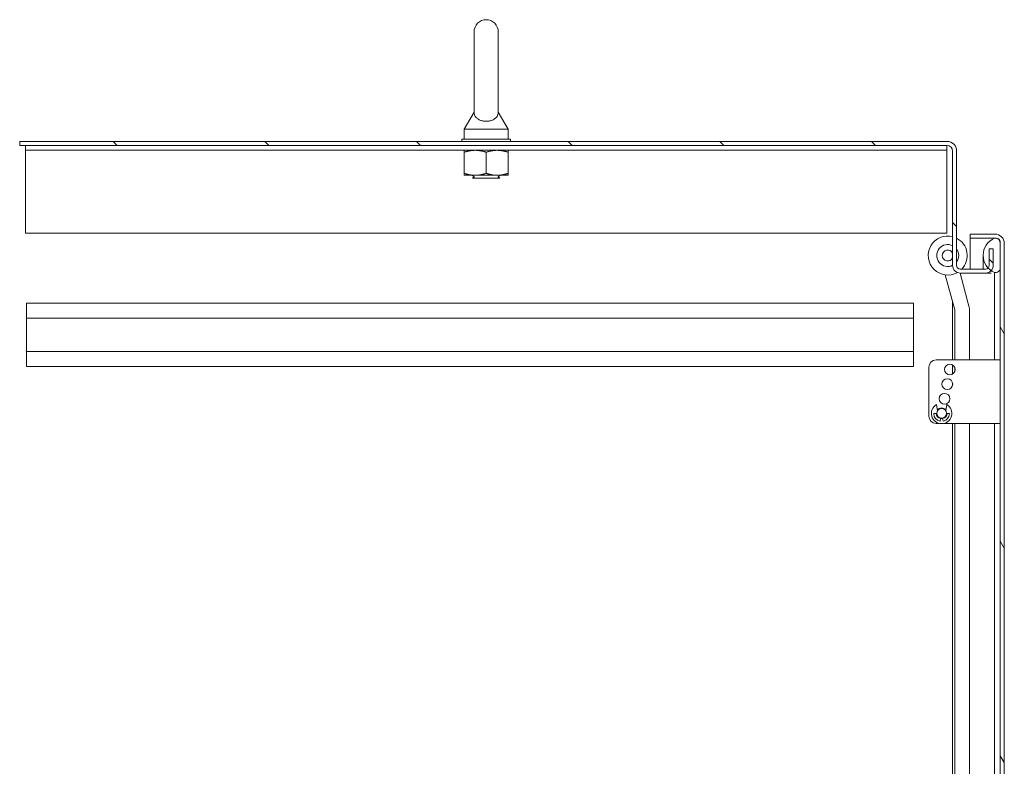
# Model space of a CAD drawing. Header units: inches. Extents: x 15 to 357, y 5 to 227.
# Tile 25 of 107: x 74 to 99, y 153 to 172. Entities that reach past the tile are written whole.
import ezdxf

# ---------------------------------------------------------------- set-up
doc = ezdxf.new("R2010")
doc.units = ezdxf.units.IN
doc.header["$LTSCALE"] = 22
doc.header["$MEASUREMENT"] = 0
doc.layers.add('Hatch (ANSI)', color=7, linetype='Continuous', lineweight=5)
doc.layers.add('Visible (ANSI)', color=7, linetype='Continuous', lineweight=5)

msp = doc.modelspace()

# ---------------------------------------------------------------- hatches: boundary and pattern name
at = {"layer": 'Hatch (ANSI)'}
h = msp.add_hatch(dxfattribs=at)
h.set_pattern_fill('ANSI31', color=256, scale=22, angle=90, style=0)
edge = h.paths.add_edge_path()
edge.add_ellipse((98.0003, 165.5593), major_axis=(-0.1958, 0), ratio=1, start_angle=0, end_angle=90)
edge.add_line((98.0003, 165.3635), (98.6488, 165.3635))
edge.add_ellipse((98.6488, 165.5593), major_axis=(0, -0.1958), ratio=1, start_angle=0, end_angle=47.9004)
edge.add_ellipse((98.6488, 165.5593), major_axis=(0.1452, -0.1312), ratio=1, start_angle=0, end_angle=42.0996)
edge.add_line((98.8445, 165.5593), (98.8445, 165.9885))
edge.add_line((98.8445, 165.9885), (98.7425, 165.9885))
edge.add_line((98.7425, 165.9885), (98.7425, 165.5593))
edge.add_ellipse((98.6488, 165.5593), major_axis=(0.0937, 0), ratio=1, start_angle=316.02345, end_angle=360, ccw=False)
edge.add_ellipse((98.6488, 165.5593), major_axis=(0.0675, -0.0651), ratio=1, start_angle=313.97655, end_angle=360, ccw=False)
edge.add_line((98.6488, 165.4655), (98.0003, 165.4655))
edge.add_ellipse((98.0003, 165.5593), major_axis=(0, -0.0938), ratio=1, start_angle=270, end_angle=360, ccw=False)
edge.add_line((97.9065, 165.5593), (97.9065, 168.4959))
edge.add_ellipse((97.6639, 168.4959), major_axis=(0.2426, 0), ratio=1, start_angle=0, end_angle=90)
edge.add_line((97.6639, 168.7385), (73.8835, 168.7385))
edge.add_line((73.8835, 168.7385), (73.8835, 168.6365))
edge.add_line((73.8835, 168.6365), (97.6639, 168.6365))
edge.add_ellipse((97.6639, 168.4959), major_axis=(0, 0.1406), ratio=1, start_angle=270, end_angle=360, ccw=False)
edge.add_line((97.8045, 168.4959), (97.8045, 165.5593))
h = msp.add_hatch(dxfattribs=at)
h.set_pattern_fill('ANSI31', color=256, scale=22, angle=75, style=0)
edge = h.paths.add_edge_path()
edge.add_line((98.2538, 166.2615), (98.8861, 166.2615))
edge.add_ellipse((98.8861, 166.1209), major_axis=(0, 0.1406), ratio=1, start_angle=354.30773, end_angle=360, ccw=False)
edge.add_ellipse((98.8861, 166.1209), major_axis=(0.0139, 0.1399), ratio=1, start_angle=275.69227, end_angle=360, ccw=False)
edge.add_line((99.0268, 166.1209), (99.0268, 165.4912))
edge.add_line((99.0268, 165.4912), (99.0268, 115.8514))
edge.add_line((99.0268, 115.8514), (99.0268, 115.2311))
edge.add_ellipse((98.8861, 115.2311), major_axis=(0.1406, 0), ratio=1, start_angle=270, end_angle=360, ccw=False)
edge.add_line((98.8861, 115.0905), (98.8689, 115.0905))
edge.add_line((98.8689, 115.0905), (98.2538, 115.0905))
edge.add_line((98.2538, 115.0905), (98.2538, 114.9885))
edge.add_line((98.2538, 114.9885), (98.8861, 114.9885))
edge.add_ellipse((98.8861, 115.2311), major_axis=(0, -0.2426), ratio=1, start_angle=0, end_angle=90)
edge.add_line((99.1288, 115.2311), (99.1288, 166.1209))
edge.add_ellipse((98.8861, 166.1209), major_axis=(0.2426, 0), ratio=1, start_angle=0, end_angle=90)
edge.add_line((98.8861, 166.3635), (98.2538, 166.3635))
edge.add_line((98.2538, 166.3635), (98.2538, 166.2615))
h = msp.add_hatch(dxfattribs=at)
h.set_pattern_fill('ANSI31', color=256, scale=22, angle=-15, style=0)
edge = h.paths.add_edge_path()
edge.add_ellipse((99.0597, 165.8193), major_axis=(-0.1796, 0.4375), ratio=1, start_angle=0, end_angle=111.10905)
edge.add_ellipse((99.0597, 165.8193), major_axis=(-0.3435, -0.3251), ratio=1, start_angle=0, end_angle=12.39327)
edge.add_ellipse((99.0597, 165.8193), major_axis=(-0.2657, -0.3912), ratio=1, start_angle=0, end_angle=11.86132)
edge.add_ellipse((98.9126, 165.4912), major_axis=(-0.0326, -0.1094), ratio=1, start_angle=0, end_angle=106.57337)
edge.add_line((99.0268, 165.4912), (99.0268, 166.1209))
edge.add_line((99.0268, 166.1209), (99.0268, 166.1474))
edge.add_ellipse((98.9126, 166.1474), major_axis=(0.1141, 0), ratio=1, start_angle=0, end_angle=96.31954)
edge.add_ellipse((98.9126, 166.1474), major_axis=(-0.0126, 0.1134), ratio=1, start_angle=0, end_angle=10.25383)
edge = h.paths.add_edge_path()
edge.add_ellipse((99.0597, 115.5233), major_axis=(-0.1796, 0.4375), ratio=1, start_angle=0, end_angle=11.10275)
edge.add_ellipse((99.0597, 115.5233), major_axis=(-0.2605, 0.3947), ratio=1, start_angle=0, end_angle=12.38162)
edge.add_ellipse((99.0597, 115.5233), major_axis=(-0.3391, 0.3297), ratio=1, start_angle=0, end_angle=110.41237)
edge.add_ellipse((99.0597, 115.5233), major_axis=(-0.1907, -0.4328), ratio=1, start_angle=0, end_angle=1.46691)
edge.add_ellipse((98.9126, 115.1952), major_axis=(-0.0326, -0.1094), ratio=1, start_angle=0, end_angle=106.57337)
edge.add_line((99.0268, 115.1952), (99.0268, 115.2311))
edge.add_line((99.0268, 115.2311), (99.0268, 115.8514))
edge.add_ellipse((98.9126, 115.8514), major_axis=(0.1141, 0), ratio=1, start_angle=0, end_angle=106.57337)

# ---------------------------------------------------------------- linework, layer by layer
at = {"layer": 'Visible (ANSI)'}
for p, q in [((85.534, 171.551), (85.534, 169.491)), ((86.154, 169.491), (86.154, 171.551)), ((85.534, 169.491), (85.284, 169.051)), ((86.154, 169.491), (86.404, 169.051)), ((85.284, 169.051), (86.404, 169.051)), ((85.284, 169.051), (85.284, 168.801)), ((86.404, 169.051), (86.404, 168.801)), ((97.6639, 168.7385), (73.8835, 168.7385)), ((73.8835, 168.7385), (73.8835, 168.6365)), ((86.469, 168.801), (85.219, 168.801)), ((85.219, 168.801), (85.219, 168.7385)), ((86.469, 168.801), (86.469, 168.7385)), ((73.8835, 168.6365), (97.6639, 168.6365)), ((74.0315, 168.5115), (74.0315, 168.6365)), ((74.0315, 168.5115), (97.6565, 168.5115)), ((74.0315, 168.5115), (74.0315, 168.4803)), ((74.0315, 168.4803), (74.0315, 166.3865)), ((85.2815, 167.9208), (85.2815, 168.4613)), ((85.844, 167.9208), (85.844, 168.4613)), ((86.4065, 167.9208), (86.4065, 168.4613)), ((97.6565, 168.5115), (97.6565, 168.6365)), ((97.6565, 168.5115), (97.6565, 168.4803)), ((97.6565, 166.3865), (97.6565, 168.4803)), ((97.8045, 168.4959), (97.8045, 165.5593)), ((97.9065, 165.5593), (97.9065, 168.4959)), ((85.2815, 167.8705), (85.5628, 167.8705)), ((85.529, 167.8435), (85.4772, 167.8705)), ((85.529, 167.8185), (85.4954, 167.801)), ((86.1926, 167.801), (85.4954, 167.801)), ((85.5628, 167.8705), (86.1253, 167.8705)), ((86.1253, 167.8705), (86.4065, 167.8705)), ((86.159, 167.8435), (86.2108, 167.8705)), ((86.159, 167.8185), (86.1926, 167.801)), ((74.0315, 166.3865), (97.6565, 166.3865)), ((98.8861, 166.3635), (98.2538, 166.3635)), ((98.2538, 166.3635), (98.2538, 166.2615)), ((98.2538, 166.2615), (98.8861, 166.2615)), ((98.8861, 166.2608), (98.2538, 166.2608)), ((98.2538, 166.2608), (98.2538, 165.4655)), ((99.0268, 165.4912), (99.0268, 166.1474)), ((99.0268, 166.1209), (99.0268, 115.2311)), ((99.1288, 115.2311), (99.1288, 166.1209)), ((98.8445, 165.9885), (98.7425, 165.9885)), ((98.7425, 165.9885), (98.7425, 165.5593)), ((98.8445, 165.5593), (98.8445, 165.9885)), ((98.5868, 165.8193), (98.5868, 165.4655)), ((98.2208, 164.5162), (97.9937, 165.3636)), ((98.0003, 165.3635), (97.9937, 165.3635)), ((98.6488, 165.4655), (98.0003, 165.4655)), ((98.0003, 165.3635), (98.6488, 165.3635)), ((98.7877, 165.3635), (98.6488, 165.3635)), ((98.7805, 165.4145), (98.7982, 165.4145)), ((98.8801, 165.3818), (98.8801, 165.3193)), ((97.6157, 165.3176), (97.8566, 164.4186)), ((98.8801, 165.3193), (98.8801, 163.1365)), ((97.8045, 163.1365), (97.8045, 164.6131)), ((74.0545, 164.5905), (96.8045, 164.5905)), ((74.0545, 164.2055), (74.0545, 164.5905)), ((96.8045, 164.5905), (96.8045, 164.2055)), ((97.86, 164.3927), (97.86, 163.1365)), ((98.237, 163.1365), (98.237, 164.3927)), ((74.0545, 164.2055), (74.0545, 163.3505)), ((74.0545, 164.2055), (96.8045, 164.2055)), ((96.8045, 163.3505), (96.8045, 164.2055)), ((74.0545, 163.3505), (96.8045, 163.3505)), ((74.0545, 162.9655), (74.0545, 163.3505)), ((96.8045, 163.3505), (96.8045, 162.9655)), ((98.9268, 163.1365), (97.3793, 163.1365)), ((98.9268, 163.1365), (99.0268, 163.1365)), ((74.0545, 162.9655), (96.8045, 162.9655)), ((97.1918, 162.949), (97.1918, 161.697)), ((97.8045, 162.773), (97.8045, 163.0081)), ((97.86, 162.9421), (97.86, 162.8389)), ((97.8045, 162.5038), (97.8045, 162.5273)), ((97.4165, 161.8325), (97.3888, 161.9927)), ((97.627, 161.8325), (97.6547, 161.9927)), ((97.3288, 161.7655), (97.397, 161.7655)), ((97.4952, 161.6371), (97.4807, 161.5665)), ((97.5483, 161.6371), (97.4952, 161.6371)), ((97.5483, 161.6371), (97.5628, 161.5665)), ((97.7147, 161.7655), (97.6465, 161.7655)), ((97.4604, 161.5095), (97.3793, 161.5095)), ((98.9268, 161.5095), (97.5831, 161.5095)), ((97.8045, 142.0052), (97.8045, 161.5095)), ((97.86, 161.5095), (97.86, 141.3927)), ((98.237, 142.1327), (98.237, 161.5095)), ((98.8801, 161.5095), (98.8801, 141.2272)), ((99.0268, 161.5095), (98.9268, 161.5095))]:
    msp.add_line(p, q, dxfattribs=at)
for centre, radius in [((97.7318, 162.8905), 0.1383), ((97.6668, 162.5155), 0.1383), ((97.5963, 162.1405), 0.1383), ((97.5218, 161.7655), 0.1248)]:
    msp.add_circle(centre, radius, dxfattribs=at)
for centre, radius, start, end in [((85.844, 171.551), 0.31, 0, 180), ((97.6639, 168.4959), 0.2426, 0, 90), ((97.6639, 168.4959), 0.1406, 0, 90), ((85.5225, 167.831), 0.0141, 297.5, 62.5), ((86.1655, 167.831), 0.0141, 117.5, 242.5), ((97.6779, 165.8137), 0.5, 75.3378, 299.55308), ((97.6779, 165.8137), 0.5, 315.86476, 62.7986), ((99.0597, 165.8193), 0.4729, 112.31818, 247.68182), ((98.9126, 166.1474), 0.1141, 0, 106.57337), ((98.8861, 166.1209), 0.2426, 0, 90), ((98.8861, 166.1209), 0.1406, 0, 90), ((97.6779, 165.8137), 0.2813, 63.25692, 296.74308), ((97.6779, 165.8137), 0.1406, 25.8444, 334.1556), ((97.6779, 165.8137), 0.2813, 324.35637, 35.64363), ((98.0003, 165.5593), 0.1958, 180, 270), ((98.0003, 165.5593), 0.0938, 180, 270), ((98.6488, 165.5593), 0.1958, 270, 0), ((98.6488, 165.5593), 0.0937, 270, 0), ((98.9126, 165.4912), 0.1141, 253.42663, 0), ((97.76, 164.3927), 0.1, 0, 15), ((97.76, 164.3927), 0.477, 0, 15), ((97.3793, 162.949), 0.1875, 90, 180), ((97.5218, 161.7655), 0.2633, 120.34364, 59.65636), ((97.5218, 161.7655), 0.1383, 38.29399, 141.70601), ((97.3793, 161.697), 0.1875, 180, 270), ((97.3288, 161.7555), 0.01, 90, 182.96618), ((97.5218, 161.7655), 0.2033, 182.96618, 258.35424), ((97.5218, 161.7655), 0.1383, 180, 258.31171), ((97.5218, 161.7655), 0.1383, 281.68829, 0), ((97.5218, 161.7655), 0.2033, 281.64576, 357.03382), ((97.7147, 161.7555), 0.01, 357.03382, 90)]:
    msp.add_arc(centre, radius, start, end, dxfattribs=at)
msp.add_open_spline([(86.154, 169.491), (86.154, 169.491), (86.154, 169.4894), (86.1538, 169.4798), (86.1532, 169.4671), (86.1462, 169.4281), (86.1344, 169.3909), (86.0817, 169.3317), (86.0551, 169.312), (85.9979, 169.2831), (85.9669, 169.2723), (85.9021, 169.259), (85.8697, 169.256), (85.8056, 169.257), (85.775, 169.2607), (85.7158, 169.2742), (85.6883, 169.2841), (85.6358, 169.3104), (85.6125, 169.3274), (85.5708, 169.3693), (85.5555, 169.395), (85.5353, 169.4499), (85.5342, 169.4769), (85.534, 169.4895), (85.534, 169.491), (85.534, 169.491)], degree=3, knots=[0.9142381, 0.9142381, 0.9142381, 0.9142381, 0.9520549, 0.9520549, 1.0311037, 1.0311037, 1.1787345, 1.1787345, 1.276263, 1.276263, 1.362415, 1.362415, 1.4398265, 1.4398265, 1.5142017, 1.5142017, 1.5926848, 1.5926848, 1.6852455, 1.6852455, 1.8026878, 1.8026878, 1.9462224, 1.9462224, 1.9858069, 1.9858069, 1.9858069, 1.9858069], dxfattribs=at)
for points in [[(85.2815, 168.4613), (85.2815, 168.5115), (85.2815, 168.5115)], [(85.5628, 168.5115), (85.4322, 168.5115), (85.2815, 168.4613)], [(85.844, 168.4613), (85.6933, 168.5115), (85.5628, 168.5115)], [(86.1253, 168.5115), (85.9947, 168.5115), (85.844, 168.4613)], [(86.4065, 168.4613), (86.2558, 168.5115), (86.1253, 168.5115)], [(86.4065, 168.5115), (86.4065, 168.5115), (86.4065, 168.4613)], [(85.2815, 167.9208), (85.4322, 167.8705), (85.5628, 167.8705)], [(85.2815, 167.8705), (85.2815, 167.8705), (85.2815, 167.9208)], [(85.5628, 167.8705), (85.6933, 167.8705), (85.844, 167.9208)], [(85.844, 167.9208), (85.9947, 167.8705), (86.1253, 167.8705)], [(86.1253, 167.8705), (86.2558, 167.8705), (86.4065, 167.9208)], [(86.4065, 167.9208), (86.4065, 167.8705), (86.4065, 167.8705)]]:
    msp.add_rational_spline(points, [1, 1.0379548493, 1], degree=2, dxfattribs=at)
for points in [[(98.8902, 166.2593), (98.8889, 166.2598), (98.8875, 166.2603), (98.8861, 166.2608)], [(98.8889, 166.259), (98.888, 166.2596), (98.8871, 166.2602), (98.8861, 166.2608)]]:
    msp.add_open_spline(points, degree=3, dxfattribs=at)

doc.saveas('drawing.dxf')
